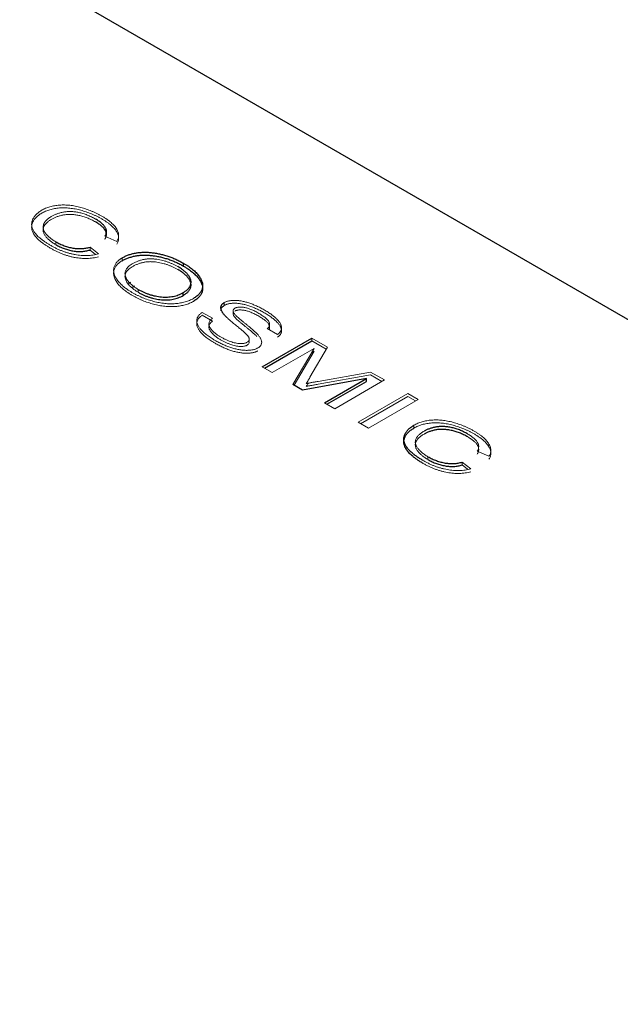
# Model space of a CAD drawing. Header units: millimetres. Extents: x -232 to 226, y 12 to 400.
# Tile 6 of 7: x 170 to 187, y 164 to 192. Entities that reach past the tile are written whole.
import ezdxf

# ---------------------------------------------------------------- set-up
doc = ezdxf.new("R2010")
doc.units = ezdxf.units.MM

msp = doc.modelspace()

# ---------------------------------------------------------------- linework, layer by layer
at = {"color": 7, "linetype": 'Continuous', "lineweight": 25}
for p, q in [((220.731, 163.699), (143.657, 208.193)), ((174.368, 184.688), (174.368, 184.77)), ((172.856, 184.229), (172.8, 184.197)), ((174.357, 183.856), (174.357, 183.938)), ((176.599, 181.829), (178.013, 182.645)), ((176.669, 181.788), (178.013, 182.563)), ((179.572, 181.494), (177.752, 181.163)), ((178.376, 180.803), (179.572, 181.494)), ((179.572, 181.412), (179.572, 181.494)), ((177.752, 181.163), (177.477, 181.322)), ((178.446, 180.762), (179.572, 181.412))]:
    msp.add_line(p, q, dxfattribs=at)
at = {"color": 144, "linetype": 'Continuous', "lineweight": 18}
for p, q in [((170.731, 185.302), (170.731, 185.384)), ((172.464, 185.395), (172.131, 185.538)), ((171.706, 185.23), (171.949, 185.035)), ((171.706, 185.148), (171.706, 185.23)), ((171.706, 185.148), (171.859, 185.025)), ((172.617, 184.841), (172.617, 184.922)), ((173.078, 183.947), (173.078, 184.028)), ((175.526, 183.573), (175.526, 183.654)), ((174.898, 183.376), (175.188, 183.208)), ((174.898, 183.294), (175.188, 183.126)), ((177.038, 182.748), (176.747, 182.915)), ((178.013, 182.645), (178.46, 182.387)), ((178.013, 182.563), (178.013, 182.645)), ((178.013, 182.563), (178.424, 182.326)), ((178.085, 182.352), (176.889, 181.661)), ((177.477, 181.322), (178.085, 182.352)), ((178.46, 182.387), (177.963, 181.528)), ((177.513, 181.301), (178.085, 182.27)), ((178.085, 182.27), (178.012, 182.228)), ((176.889, 181.661), (176.599, 181.829)), ((178.195, 181.414), (179.688, 181.678)), ((178.195, 181.332), (179.688, 181.597)), ((180.08, 181.452), (178.666, 180.635)), ((179.688, 181.678), (180.08, 181.452)), ((179.688, 181.597), (180.009, 181.411)), ((179.333, 180.25), (180.747, 181.067)), ((179.404, 180.209), (180.747, 180.985)), ((181.037, 180.899), (179.623, 180.083)), ((180.747, 181.067), (181.037, 180.899)), ((180.747, 180.985), (180.966, 180.858)), ((178.666, 180.635), (178.376, 180.803)), ((179.623, 180.083), (179.333, 180.25)), ((180.917, 180.082), (180.917, 180.164)), ((181.319, 179.189), (181.319, 179.271)), ((183.052, 179.282), (182.719, 179.425)), ((182.294, 179.117), (182.538, 178.923)), ((182.294, 179.035), (182.294, 179.117)), ((182.294, 179.035), (182.448, 178.913))]:
    msp.add_line(p, q, dxfattribs=at)
at = {"color": 8, "linetype": 'Continuous', "lineweight": 25}
for p, q in [((172.743, 184.333), (172.723, 184.321)), ((172.915, 184.094), (172.97, 184.126)), ((183.063, 179.604), (183.02, 179.579)), ((182.749, 179.417), (182.745, 179.414))]:
    msp.add_line(p, q, dxfattribs=at)
at = {"color": 144, "linetype": 'Continuous', "lineweight": 18}
for points, knots in [([(170.596, 185.273), (170.568, 185.29), (170.513, 185.322), (170.437, 185.37), (170.369, 185.419), (170.306, 185.466), (170.251, 185.513), (170.202, 185.559), (170.161, 185.605), (170.126, 185.649), (170.098, 185.694), (170.076, 185.738), (170.06, 185.782), (170.049, 185.825), (170.044, 185.868), (170.045, 185.911), (170.052, 185.953), (170.065, 185.995), (170.082, 186.035), (170.105, 186.074), (170.131, 186.112), (170.162, 186.148), (170.197, 186.183), (170.236, 186.216), (170.28, 186.247), (170.312, 186.267), (170.329, 186.277)], [0, 0, 0, 0, 0.060086, 0.117615, 0.172081, 0.224147, 0.273578, 0.320873, 0.365655, 0.408556, 0.449824, 0.489926, 0.528977, 0.567127, 0.604672, 0.641721, 0.678783, 0.715821, 0.752559, 0.788655, 0.824088, 0.859334, 0.894217, 0.929172, 0.964378, 1, 1, 1, 1]), ([(170.596, 185.192), (170.568, 185.208), (170.513, 185.24), (170.437, 185.289), (170.369, 185.337), (170.306, 185.384), (170.251, 185.431), (170.202, 185.477), (170.161, 185.523), (170.126, 185.568), (170.098, 185.612), (170.076, 185.656), (170.06, 185.7), (170.049, 185.744), (170.044, 185.786), (170.045, 185.829), (170.052, 185.871), (170.065, 185.913), (170.082, 185.954), (170.105, 185.993), (170.131, 186.031), (170.162, 186.067), (170.197, 186.101), (170.236, 186.134), (170.28, 186.166), (170.312, 186.185), (170.329, 186.195)], [0, 0, 0, 0, 0.060086, 0.117615, 0.172081, 0.224147, 0.273578, 0.320873, 0.365655, 0.408556, 0.449824, 0.489926, 0.528977, 0.567127, 0.604672, 0.641721, 0.678783, 0.715821, 0.752559, 0.788655, 0.824088, 0.859334, 0.894217, 0.929172, 0.964378, 1, 1, 1, 1]), ([(170.329, 186.277), (170.347, 186.287), (170.383, 186.307), (170.442, 186.334), (170.502, 186.357), (170.565, 186.378), (170.63, 186.394), (170.697, 186.408), (170.766, 186.418), (170.837, 186.425), (170.91, 186.429), (170.984, 186.429), (171.058, 186.426), (171.134, 186.42), (171.211, 186.41), (171.288, 186.397), (171.366, 186.38), (171.445, 186.361), (171.523, 186.338), (171.601, 186.313), (171.677, 186.286), (171.752, 186.256), (171.826, 186.224), (171.899, 186.19), (171.971, 186.153), (172.017, 186.127), (172.04, 186.114)], [0, 0, 0, 0, 0.039213, 0.077613, 0.115027, 0.151657, 0.188276, 0.224809, 0.261523, 0.298661, 0.336133, 0.374051, 0.412506, 0.451692, 0.492028, 0.533376, 0.576, 0.62035, 0.665613, 0.711308, 0.757483, 0.804284, 0.852002, 0.90029, 0.949666, 1, 1, 1, 1]), ([(170.329, 186.195), (170.347, 186.205), (170.383, 186.225), (170.442, 186.252), (170.502, 186.275), (170.565, 186.296), (170.63, 186.313), (170.697, 186.327), (170.766, 186.336), (170.837, 186.344), (170.91, 186.347), (170.984, 186.348), (171.058, 186.344), (171.134, 186.338), (171.211, 186.328), (171.288, 186.315), (171.366, 186.299), (171.445, 186.279), (171.523, 186.256), (171.601, 186.232), (171.677, 186.204), (171.752, 186.175), (171.826, 186.143), (171.899, 186.108), (171.971, 186.071), (172.017, 186.045), (172.04, 186.032)], [0, 0, 0, 0, 0.039213, 0.077613, 0.115027, 0.151657, 0.188276, 0.224809, 0.261523, 0.298661, 0.336133, 0.374051, 0.412506, 0.451692, 0.492028, 0.533376, 0.576, 0.62035, 0.665613, 0.711308, 0.757483, 0.804284, 0.852002, 0.90029, 0.949666, 1, 1, 1, 1]), ([(171.864, 186.027), (171.844, 186.038), (171.805, 186.06), (171.745, 186.091), (171.686, 186.119), (171.625, 186.143), (171.566, 186.165), (171.506, 186.185), (171.447, 186.201), (171.387, 186.215), (171.328, 186.226), (171.27, 186.234), (171.214, 186.239), (171.159, 186.242), (171.105, 186.243), (171.053, 186.24), (171.002, 186.235), (170.936, 186.224), (170.859, 186.206), (170.771, 186.18), (170.69, 186.148), (170.643, 186.122), (170.62, 186.11)], [0, 0, 0, 0, 0.0588053, 0.1151756, 0.1692091, 0.2210695, 0.2711364, 0.3192826, 0.3657722, 0.4110914, 0.454708, 0.4966893, 0.5368437, 0.5755689, 0.6133457, 0.6502614, 0.686803, 0.7228802, 0.7941444, 0.8633484, 0.9317628, 1, 1, 1, 1]), ([(170.62, 186.11), (170.605, 186.101), (170.577, 186.084), (170.538, 186.058), (170.504, 186.031), (170.473, 186.003), (170.446, 185.974), (170.423, 185.945), (170.403, 185.915), (170.388, 185.885), (170.377, 185.855), (170.371, 185.823), (170.369, 185.792), (170.372, 185.76), (170.382, 185.728), (170.394, 185.695), (170.413, 185.662), (170.436, 185.629), (170.462, 185.596), (170.492, 185.564), (170.524, 185.532), (170.56, 185.501), (170.598, 185.47), (170.639, 185.44), (170.684, 185.412), (170.715, 185.393), (170.731, 185.384)], [0, 0, 0, 0, 0.043077, 0.084899, 0.125633, 0.165729, 0.204753, 0.243241, 0.281657, 0.319573, 0.357343, 0.395162, 0.433336, 0.471768, 0.511199, 0.55154, 0.593437, 0.636653, 0.680706, 0.725195, 0.769686, 0.81449, 0.860093, 0.905949, 0.95273, 1, 1, 1, 1]), ([(170.62, 186.028), (170.605, 186.02), (170.577, 186.003), (170.538, 185.976), (170.504, 185.949), (170.473, 185.921), (170.446, 185.893), (170.423, 185.864), (170.403, 185.834), (170.388, 185.804), (170.377, 185.773), (170.371, 185.742), (170.369, 185.71), (170.372, 185.678), (170.382, 185.646), (170.394, 185.613), (170.413, 185.58), (170.436, 185.547), (170.462, 185.514), (170.492, 185.482), (170.524, 185.45), (170.56, 185.419), (170.598, 185.388), (170.639, 185.359), (170.684, 185.33), (170.715, 185.311), (170.731, 185.302)], [0, 0, 0, 0, 0.043077, 0.084899, 0.125633, 0.165729, 0.204753, 0.243241, 0.281657, 0.319573, 0.357343, 0.395162, 0.433336, 0.471768, 0.511199, 0.55154, 0.593437, 0.636653, 0.680706, 0.725195, 0.769686, 0.81449, 0.860093, 0.905949, 0.95273, 1, 1, 1, 1]), ([(171.864, 185.945), (171.844, 185.957), (171.805, 185.979), (171.745, 186.009), (171.686, 186.037), (171.625, 186.062), (171.566, 186.084), (171.506, 186.103), (171.447, 186.12), (171.387, 186.133), (171.328, 186.144), (171.27, 186.152), (171.214, 186.158), (171.159, 186.161), (171.105, 186.161), (171.053, 186.158), (171.002, 186.153), (170.936, 186.142), (170.859, 186.125), (170.771, 186.098), (170.69, 186.066), (170.643, 186.041), (170.62, 186.028)], [0, 0, 0, 0, 0.0588053, 0.1151756, 0.1692091, 0.2210695, 0.2711364, 0.3192826, 0.3657722, 0.4110914, 0.454708, 0.4966893, 0.5368437, 0.5755689, 0.6133457, 0.6502614, 0.686803, 0.7228802, 0.7941444, 0.8633484, 0.9317628, 1, 1, 1, 1]), ([(172.04, 186.114), (172.066, 186.099), (172.116, 186.069), (172.185, 186.023), (172.249, 185.977), (172.305, 185.931), (172.356, 185.884), (172.399, 185.838), (172.436, 185.791), (172.467, 185.744), (172.49, 185.698), (172.507, 185.652), (172.517, 185.608), (172.521, 185.563), (172.517, 185.52), (172.506, 185.477), (172.489, 185.435), (172.472, 185.408), (172.464, 185.395)], [0, 0, 0, 0, 0.078803, 0.154602, 0.227539, 0.297879, 0.365746, 0.431238, 0.495012, 0.556907, 0.617122, 0.675102, 0.731062, 0.7858, 0.839744, 0.892938, 0.946247, 1, 1, 1, 1]), ([(172.04, 186.032), (172.066, 186.017), (172.116, 185.987), (172.185, 185.941), (172.249, 185.895), (172.305, 185.849), (172.356, 185.803), (172.399, 185.756), (172.436, 185.71), (172.467, 185.663), (172.49, 185.616), (172.507, 185.571), (172.517, 185.526), (172.521, 185.482), (172.517, 185.438), (172.506, 185.396), (172.489, 185.354), (172.472, 185.327), (172.464, 185.313)], [0, 0, 0, 0, 0.078803, 0.154602, 0.227539, 0.297879, 0.365746, 0.431238, 0.495012, 0.556907, 0.617122, 0.675102, 0.731062, 0.7858, 0.839744, 0.892938, 0.946247, 1, 1, 1, 1]), ([(171.949, 185.035), (171.923, 185.029), (171.87, 185.016), (171.789, 185.003), (171.706, 184.994), (171.623, 184.989), (171.538, 184.989), (171.453, 184.994), (171.366, 185.003), (171.279, 185.017), (171.191, 185.035), (171.104, 185.057), (171.017, 185.083), (170.932, 185.113), (170.846, 185.147), (170.762, 185.185), (170.677, 185.227), (170.623, 185.258), (170.596, 185.273)], [0, 0, 0, 0, 0.057083, 0.112952, 0.168414, 0.223872, 0.279642, 0.336221, 0.394418, 0.454367, 0.515895, 0.578871, 0.643286, 0.710013, 0.778563, 0.849744, 0.923496, 1, 1, 1, 1]), ([(171.949, 184.954), (171.923, 184.947), (171.87, 184.935), (171.789, 184.921), (171.706, 184.912), (171.623, 184.907), (171.538, 184.908), (171.453, 184.912), (171.366, 184.921), (171.279, 184.935), (171.191, 184.953), (171.104, 184.975), (171.017, 185.001), (170.932, 185.031), (170.846, 185.065), (170.762, 185.104), (170.677, 185.146), (170.623, 185.176), (170.596, 185.192)], [0, 0, 0, 0, 0.057083, 0.112952, 0.168414, 0.223872, 0.279642, 0.336221, 0.394418, 0.454367, 0.515895, 0.578871, 0.643286, 0.710013, 0.778563, 0.849744, 0.923496, 1, 1, 1, 1]), ([(172.916, 183.933), (172.892, 183.948), (172.844, 183.976), (172.778, 184.02), (172.716, 184.064), (172.658, 184.109), (172.607, 184.155), (172.559, 184.201), (172.518, 184.248), (172.48, 184.295), (172.449, 184.342), (172.423, 184.388), (172.402, 184.434), (172.388, 184.479), (172.379, 184.523), (172.375, 184.566), (172.378, 184.609), (172.386, 184.65), (172.4, 184.691), (172.418, 184.729), (172.439, 184.766), (172.466, 184.801), (172.497, 184.834), (172.533, 184.865), (172.572, 184.895), (172.602, 184.913), (172.617, 184.922)], [0, 0, 0, 0, 0.053751, 0.106145, 0.157083, 0.207029, 0.255984, 0.303996, 0.351243, 0.397799, 0.443137, 0.486938, 0.529072, 0.570108, 0.609838, 0.648459, 0.686635, 0.72429, 0.76118, 0.796877, 0.831769, 0.866063, 0.899611, 0.933103, 0.966354, 1, 1, 1, 1]), ([(172.916, 183.852), (172.892, 183.866), (172.844, 183.894), (172.778, 183.938), (172.716, 183.983), (172.658, 184.027), (172.607, 184.073), (172.559, 184.119), (172.518, 184.166), (172.48, 184.213), (172.449, 184.26), (172.423, 184.306), (172.402, 184.352), (172.388, 184.397), (172.379, 184.441), (172.375, 184.484), (172.378, 184.527), (172.386, 184.569), (172.4, 184.609), (172.418, 184.648), (172.439, 184.685), (172.466, 184.719), (172.497, 184.753), (172.533, 184.784), (172.572, 184.813), (172.602, 184.831), (172.617, 184.841)], [0, 0, 0, 0, 0.053751, 0.106145, 0.157083, 0.207029, 0.255984, 0.303996, 0.351243, 0.397799, 0.443137, 0.486938, 0.529072, 0.570108, 0.609838, 0.648459, 0.686635, 0.72429, 0.76118, 0.796877, 0.831769, 0.866063, 0.899611, 0.933103, 0.966354, 1, 1, 1, 1]), ([(174.206, 184.675), (174.182, 184.689), (174.134, 184.716), (174.057, 184.752), (173.98, 184.785), (173.9, 184.814), (173.819, 184.839), (173.736, 184.86), (173.652, 184.877), (173.58, 184.888), (173.523, 184.895), (173.48, 184.898), (173.437, 184.899), (173.394, 184.898), (173.352, 184.896), (173.31, 184.892), (173.268, 184.886), (173.227, 184.879), (173.185, 184.869), (173.144, 184.858), (173.103, 184.845), (173.063, 184.83), (173.023, 184.814), (172.983, 184.795), (172.943, 184.775), (172.917, 184.761), (172.904, 184.753)], [0, 0, 0, 0, 0.068754, 0.135345, 0.199996, 0.263287, 0.324677, 0.385438, 0.445474, 0.505248, 0.534926, 0.56393, 0.592739, 0.621336, 0.64984, 0.678478, 0.707277, 0.736689, 0.766275, 0.79697, 0.828105, 0.860408, 0.893508, 0.927677, 0.963336, 1, 1, 1, 1]), ([(174.206, 184.593), (174.182, 184.607), (174.134, 184.634), (174.057, 184.67), (173.98, 184.703), (173.9, 184.732), (173.819, 184.757), (173.736, 184.778), (173.652, 184.795), (173.58, 184.807), (173.523, 184.813), (173.48, 184.816), (173.437, 184.817), (173.394, 184.817), (173.352, 184.815), (173.31, 184.81), (173.268, 184.805), (173.227, 184.797), (173.185, 184.787), (173.144, 184.776), (173.103, 184.763), (173.063, 184.748), (173.023, 184.732), (172.983, 184.713), (172.943, 184.694), (172.917, 184.679), (172.904, 184.672)], [0, 0, 0, 0, 0.068754, 0.135345, 0.199996, 0.263287, 0.324677, 0.385438, 0.445474, 0.505248, 0.534926, 0.56393, 0.592739, 0.621336, 0.64984, 0.678478, 0.707277, 0.736689, 0.766275, 0.79697, 0.828105, 0.860408, 0.893508, 0.927677, 0.963336, 1, 1, 1, 1]), ([(172.904, 184.753), (172.885, 184.741), (172.846, 184.718), (172.797, 184.678), (172.758, 184.637), (172.729, 184.594), (172.71, 184.55), (172.7, 184.504), (172.7, 184.456), (172.711, 184.407), (172.729, 184.357), (172.755, 184.307), (172.79, 184.259), (172.832, 184.211), (172.882, 184.164), (172.94, 184.118), (173.005, 184.072), (173.053, 184.043), (173.078, 184.028)], [0, 0, 0, 0, 0.0610149, 0.1193593, 0.1760523, 0.2317662, 0.2873083, 0.3435737, 0.4016234, 0.4624685, 0.5246769, 0.5875218, 0.6513873, 0.7164229, 0.7837522, 0.8529493, 0.9249246, 1, 1, 1, 1]), ([(172.904, 184.672), (172.885, 184.66), (172.846, 184.636), (172.797, 184.597), (172.758, 184.556), (172.729, 184.513), (172.71, 184.468), (172.7, 184.422), (172.7, 184.374), (172.711, 184.325), (172.729, 184.275), (172.755, 184.226), (172.79, 184.177), (172.832, 184.129), (172.882, 184.082), (172.94, 184.036), (173.005, 183.99), (173.053, 183.962), (173.078, 183.947)], [0, 0, 0, 0, 0.0610149, 0.1193593, 0.1760523, 0.2317662, 0.2873083, 0.3435737, 0.4016234, 0.4624685, 0.5246769, 0.5875218, 0.6513873, 0.7164229, 0.7837522, 0.8529493, 0.9249246, 1, 1, 1, 1]), ([(174.646, 183.77), (174.628, 183.76), (174.592, 183.74), (174.534, 183.714), (174.475, 183.691), (174.412, 183.671), (174.346, 183.655), (174.278, 183.641), (174.208, 183.631), (174.135, 183.624), (174.06, 183.62), (173.984, 183.619), (173.907, 183.622), (173.83, 183.628), (173.752, 183.638), (173.673, 183.652), (173.593, 183.668), (173.513, 183.688), (173.434, 183.711), (173.355, 183.736), (173.278, 183.763), (173.202, 183.793), (173.128, 183.825), (173.056, 183.859), (172.985, 183.895), (172.939, 183.92), (172.916, 183.933)], [0, 0, 0, 0, 0.038118, 0.075458, 0.112006, 0.148491, 0.184925, 0.221652, 0.258741, 0.296641, 0.335028, 0.373694, 0.412726, 0.45266, 0.493388, 0.53536, 0.5786, 0.623359, 0.669016, 0.71484, 0.761136, 0.807684, 0.854863, 0.902424, 0.95084, 1, 1, 1, 1]), ([(174.646, 183.688), (174.628, 183.678), (174.592, 183.659), (174.534, 183.633), (174.475, 183.609), (174.412, 183.59), (174.346, 183.573), (174.278, 183.56), (174.208, 183.549), (174.135, 183.542), (174.06, 183.538), (173.984, 183.538), (173.907, 183.54), (173.83, 183.547), (173.752, 183.556), (173.673, 183.57), (173.593, 183.586), (173.513, 183.607), (173.434, 183.629), (173.355, 183.654), (173.278, 183.682), (173.202, 183.711), (173.128, 183.743), (173.056, 183.777), (172.985, 183.813), (172.939, 183.839), (172.916, 183.852)], [0, 0, 0, 0, 0.038118, 0.075458, 0.112006, 0.148491, 0.184925, 0.221652, 0.258741, 0.296641, 0.335028, 0.373694, 0.412726, 0.45266, 0.493388, 0.53536, 0.5786, 0.623359, 0.669016, 0.71484, 0.761136, 0.807684, 0.854863, 0.902424, 0.95084, 1, 1, 1, 1]), ([(175.526, 183.654), (175.535, 183.659), (175.553, 183.669), (175.584, 183.682), (175.617, 183.692), (175.652, 183.701), (175.69, 183.708), (175.73, 183.713), (175.772, 183.716), (175.817, 183.717), (175.863, 183.716), (175.911, 183.713), (175.96, 183.707), (176.01, 183.699), (176.062, 183.689), (176.114, 183.677), (176.168, 183.661), (176.242, 183.638), (176.335, 183.605), (176.445, 183.559), (176.554, 183.506), (176.623, 183.467), (176.659, 183.448)], [0, 0, 0, 0, 0.028639, 0.057303, 0.086027, 0.115435, 0.145555, 0.176855, 0.209516, 0.243916, 0.2796, 0.316387, 0.35451, 0.394597, 0.43627, 0.479959, 0.525571, 0.573727, 0.673827, 0.777819, 0.88648, 1, 1, 1, 1]), ([(175.526, 183.573), (175.535, 183.578), (175.553, 183.587), (175.584, 183.6), (175.617, 183.611), (175.652, 183.62), (175.69, 183.627), (175.73, 183.631), (175.772, 183.634), (175.817, 183.636), (175.863, 183.635), (175.911, 183.631), (175.96, 183.626), (176.01, 183.618), (176.062, 183.607), (176.114, 183.595), (176.168, 183.58), (176.242, 183.557), (176.335, 183.523), (176.445, 183.477), (176.554, 183.424), (176.623, 183.386), (176.659, 183.366)], [0, 0, 0, 0, 0.028639, 0.057303, 0.086027, 0.115435, 0.145555, 0.176855, 0.209516, 0.243916, 0.2796, 0.316387, 0.35451, 0.394597, 0.43627, 0.479959, 0.525571, 0.573727, 0.673827, 0.777819, 0.88648, 1, 1, 1, 1]), ([(175.829, 183.494), (175.823, 183.491), (175.811, 183.483), (175.797, 183.471), (175.787, 183.457), (175.779, 183.443), (175.775, 183.428), (175.774, 183.411), (175.777, 183.394), (175.781, 183.383), (175.783, 183.377)], [0, 0, 0, 0, 0.121013, 0.236952, 0.353911, 0.470181, 0.593171, 0.720102, 0.855312, 1, 1, 1, 1]), ([(176.507, 183.347), (176.487, 183.358), (176.449, 183.38), (176.391, 183.41), (176.336, 183.436), (176.282, 183.459), (176.232, 183.479), (176.183, 183.495), (176.136, 183.507), (176.092, 183.516), (176.049, 183.522), (176.01, 183.526), (175.973, 183.527), (175.939, 183.526), (175.907, 183.522), (175.878, 183.515), (175.852, 183.506), (175.837, 183.498), (175.829, 183.494)], [0, 0, 0, 0, 0.105324, 0.2032, 0.293733, 0.377653, 0.455103, 0.525624, 0.590337, 0.649895, 0.704426, 0.754755, 0.801346, 0.844404, 0.885139, 0.923698, 0.961401, 1, 1, 1, 1]), ([(176.507, 183.265), (176.487, 183.277), (176.449, 183.298), (176.391, 183.328), (176.336, 183.355), (176.282, 183.377), (176.232, 183.397), (176.183, 183.413), (176.136, 183.426), (176.092, 183.435), (176.049, 183.441), (176.01, 183.444), (175.973, 183.445), (175.939, 183.444), (175.907, 183.44), (175.878, 183.433), (175.852, 183.425), (175.837, 183.417), (175.829, 183.413)], [0, 0, 0, 0, 0.105324, 0.2032, 0.293733, 0.377653, 0.455103, 0.525624, 0.590337, 0.649895, 0.704426, 0.754755, 0.801346, 0.844404, 0.885139, 0.923698, 0.961401, 1, 1, 1, 1]), ([(176.659, 183.448), (176.678, 183.436), (176.716, 183.414), (176.77, 183.38), (176.82, 183.347), (176.868, 183.313), (176.912, 183.279), (176.953, 183.246), (176.99, 183.213), (177.024, 183.18), (177.055, 183.147), (177.081, 183.115), (177.103, 183.083), (177.122, 183.052), (177.135, 183.022), (177.146, 182.992), (177.152, 182.963), (177.154, 182.935), (177.153, 182.907), (177.147, 182.881), (177.138, 182.856), (177.125, 182.832), (177.109, 182.809), (177.089, 182.787), (177.065, 182.766), (177.047, 182.754), (177.038, 182.748)], [0, 0, 0, 0, 0.058956, 0.115939, 0.171584, 0.225349, 0.277607, 0.32838, 0.377787, 0.425841, 0.472141, 0.516438, 0.558577, 0.599217, 0.638131, 0.675696, 0.711938, 0.747144, 0.781326, 0.814113, 0.846096, 0.877355, 0.907903, 0.938559, 0.969069, 1, 1, 1, 1]), ([(175.284, 182.567), (175.261, 182.58), (175.215, 182.607), (175.151, 182.647), (175.092, 182.687), (175.037, 182.725), (174.988, 182.764), (174.942, 182.802), (174.902, 182.839), (174.866, 182.876), (174.836, 182.912), (174.809, 182.947), (174.787, 182.983), (174.769, 183.018), (174.756, 183.052), (174.747, 183.086), (174.742, 183.12), (174.743, 183.153), (174.747, 183.185), (174.756, 183.217), (174.769, 183.246), (174.786, 183.275), (174.807, 183.302), (174.834, 183.328), (174.863, 183.353), (174.886, 183.368), (174.898, 183.376)], [0, 0, 0, 0, 0.061343, 0.12024, 0.176502, 0.230639, 0.282298, 0.331742, 0.378857, 0.42417, 0.467616, 0.509473, 0.549963, 0.589126, 0.627029, 0.664281, 0.700522, 0.736313, 0.771337, 0.805105, 0.838203, 0.870654, 0.902843, 0.934837, 0.967221, 1, 1, 1, 1]), ([(175.284, 182.485), (175.261, 182.499), (175.215, 182.525), (175.151, 182.565), (175.092, 182.605), (175.037, 182.644), (174.988, 182.682), (174.942, 182.72), (174.902, 182.757), (174.866, 182.794), (174.836, 182.83), (174.809, 182.866), (174.787, 182.901), (174.769, 182.936), (174.756, 182.971), (174.747, 183.005), (174.742, 183.038), (174.743, 183.072), (174.747, 183.104), (174.756, 183.135), (174.769, 183.165), (174.786, 183.193), (174.807, 183.221), (174.834, 183.246), (174.863, 183.271), (174.886, 183.286), (174.898, 183.294)], [0, 0, 0, 0, 0.061343, 0.12024, 0.176502, 0.230639, 0.282298, 0.331742, 0.378857, 0.42417, 0.467616, 0.509473, 0.549963, 0.589126, 0.627029, 0.664281, 0.700522, 0.736313, 0.771337, 0.805105, 0.838203, 0.870654, 0.902843, 0.934837, 0.967221, 1, 1, 1, 1]), ([(175.188, 183.208), (175.174, 183.196), (175.146, 183.172), (175.114, 183.133), (175.094, 183.094), (175.087, 183.061), (175.086, 183.034), (175.089, 183.013), (175.095, 182.991), (175.104, 182.968), (175.117, 182.945), (175.132, 182.921), (175.151, 182.896), (175.179, 182.862), (175.222, 182.818), (175.283, 182.767), (175.354, 182.716), (175.407, 182.684), (175.435, 182.668)], [0, 0, 0, 0, 0.073061, 0.1417, 0.207897, 0.272205, 0.305026, 0.339285, 0.375214, 0.412695, 0.452362, 0.494401, 0.538267, 0.585051, 0.682191, 0.783516, 0.888992, 1, 1, 1, 1]), ([(175.188, 183.126), (175.174, 183.114), (175.146, 183.09), (175.114, 183.051), (175.094, 183.012), (175.087, 182.979), (175.086, 182.952), (175.089, 182.931), (175.095, 182.909), (175.104, 182.887), (175.117, 182.864), (175.132, 182.839), (175.151, 182.815), (175.179, 182.78), (175.222, 182.736), (175.283, 182.685), (175.354, 182.635), (175.407, 182.603), (175.435, 182.586)], [0, 0, 0, 0, 0.073061, 0.1417, 0.207897, 0.272205, 0.305026, 0.339285, 0.375214, 0.412695, 0.452362, 0.494401, 0.538267, 0.585051, 0.682191, 0.783516, 0.888992, 1, 1, 1, 1]), ([(176.136, 182.768), (176.13, 182.774), (176.117, 182.787), (176.094, 182.808), (176.066, 182.833), (176.032, 182.862), (175.992, 182.895), (175.948, 182.932), (175.898, 182.973), (175.844, 183.017), (175.789, 183.061), (175.738, 183.104), (175.691, 183.143), (175.65, 183.18), (175.613, 183.214), (175.581, 183.245), (175.554, 183.272), (175.538, 183.29), (175.531, 183.299)], [0, 0, 0, 0, 0.031165, 0.070292, 0.117199, 0.172454, 0.235356, 0.306398, 0.385452, 0.472583, 0.560494, 0.642247, 0.717492, 0.786314, 0.849094, 0.905774, 0.956026, 1, 1, 1, 1]), ([(175.789, 183.375), (175.784, 183.367), (175.768, 183.341), (175.777, 183.314), (175.783, 183.295)], [0, 0, 0, 0, 0.314715, 1, 1, 1, 1]), ([(175.783, 183.377), (175.787, 183.37), (175.794, 183.354), (175.814, 183.329), (175.841, 183.3), (175.875, 183.265), (175.917, 183.227), (175.967, 183.183), (176.025, 183.136), (176.088, 183.085), (176.152, 183.034), (176.213, 182.985), (176.268, 182.94), (176.316, 182.898), (176.359, 182.861), (176.396, 182.827), (176.428, 182.798), (176.446, 182.779), (176.454, 182.77)], [0, 0, 0, 0, 0.029671, 0.067637, 0.114054, 0.168468, 0.231903, 0.303864, 0.384635, 0.473933, 0.56418, 0.647367, 0.723497, 0.792693, 0.8551, 0.910297, 0.958796, 1, 1, 1, 1]), ([(175.783, 183.295), (175.787, 183.288), (175.794, 183.273), (175.814, 183.248), (175.841, 183.218), (175.875, 183.184), (175.917, 183.145), (175.967, 183.102), (176.025, 183.054), (176.088, 183.003), (176.152, 182.952), (176.213, 182.903), (176.268, 182.858), (176.316, 182.817), (176.359, 182.779), (176.396, 182.746), (176.428, 182.716), (176.446, 182.697), (176.454, 182.688)], [0, 0, 0, 0, 0.029671, 0.067637, 0.114054, 0.168468, 0.231903, 0.303864, 0.384635, 0.473933, 0.56418, 0.647367, 0.723497, 0.792693, 0.8551, 0.910297, 0.958796, 1, 1, 1, 1]), ([(176.747, 182.915), (176.756, 182.922), (176.771, 182.936), (176.791, 182.958), (176.804, 182.981), (176.813, 183.005), (176.816, 183.029), (176.815, 183.054), (176.809, 183.08), (176.797, 183.106), (176.78, 183.133), (176.758, 183.161), (176.73, 183.19), (176.696, 183.22), (176.657, 183.251), (176.612, 183.282), (176.562, 183.314), (176.526, 183.336), (176.507, 183.347)], [0, 0, 0, 0, 0.0510886, 0.1007379, 0.1494939, 0.1979508, 0.2465663, 0.2966574, 0.3489304, 0.4032618, 0.4609887, 0.5230428, 0.5894052, 0.6607652, 0.7371325, 0.819093, 0.9068038, 1, 1, 1, 1]), ([(176.797, 182.888), (176.8, 182.892), (176.806, 182.903), (176.813, 182.923), (176.816, 182.948), (176.815, 182.973), (176.809, 182.998), (176.797, 183.025), (176.78, 183.052), (176.758, 183.08), (176.73, 183.109), (176.696, 183.138), (176.657, 183.169), (176.612, 183.2), (176.562, 183.233), (176.526, 183.254), (176.507, 183.265)], [0.125, 0.125, 0.125, 0.125, 0.1494939, 0.1979508, 0.2465663, 0.2966574, 0.3489304, 0.4032618, 0.4609887, 0.5230428, 0.5894052, 0.6607652, 0.7371325, 0.819093, 0.9068038, 1, 1, 1, 1]), ([(176.659, 183.366), (176.678, 183.355), (176.716, 183.333), (176.77, 183.299), (176.82, 183.265), (176.868, 183.231), (176.912, 183.198), (176.953, 183.164), (176.99, 183.131), (177.024, 183.098), (177.055, 183.065), (177.081, 183.033), (177.103, 183.001), (177.122, 182.971), (177.135, 182.94), (177.146, 182.911), (177.152, 182.882), (177.154, 182.853), (177.153, 182.826), (177.147, 182.799), (177.138, 182.774), (177.125, 182.75), (177.109, 182.727), (177.089, 182.705), (177.065, 182.685), (177.047, 182.672), (177.038, 182.666)], [0, 0, 0, 0, 0.058956, 0.115939, 0.171584, 0.225349, 0.277607, 0.32838, 0.377787, 0.425841, 0.472141, 0.516438, 0.558577, 0.599217, 0.638131, 0.675696, 0.711938, 0.747144, 0.781326, 0.814113, 0.846096, 0.877355, 0.907903, 0.938559, 0.969069, 1, 1, 1, 1]), ([(176.478, 182.362), (176.468, 182.357), (176.449, 182.346), (176.417, 182.333), (176.382, 182.322), (176.345, 182.312), (176.305, 182.305), (176.263, 182.3), (176.218, 182.296), (176.171, 182.295), (176.122, 182.296), (176.071, 182.299), (176.019, 182.304), (175.966, 182.312), (175.912, 182.322), (175.856, 182.334), (175.799, 182.348), (175.742, 182.365), (175.684, 182.384), (175.625, 182.405), (175.568, 182.427), (175.51, 182.451), (175.453, 182.478), (175.396, 182.506), (175.339, 182.535), (175.302, 182.556), (175.284, 182.567)], [0, 0, 0, 0, 0.0288035, 0.0576609, 0.0866508, 0.1163033, 0.1466281, 0.1783037, 0.2113596, 0.2460722, 0.2821969, 0.3193307, 0.3579265, 0.397947, 0.4396988, 0.4830631, 0.5284154, 0.5760336, 0.6251035, 0.6752245, 0.7260563, 0.7783676, 0.8318533, 0.8866274, 0.942461, 1, 1, 1, 1]), ([(175.435, 182.668), (175.459, 182.654), (175.508, 182.627), (175.584, 182.591), (175.659, 182.559), (175.733, 182.533), (175.806, 182.512), (175.874, 182.497), (175.939, 182.488), (175.999, 182.486), (176.053, 182.488), (176.102, 182.495), (176.144, 182.507), (176.167, 182.518), (176.178, 182.524)], [0, 0, 0, 0, 0.121783, 0.236537, 0.344689, 0.44735, 0.541818, 0.627108, 0.703889, 0.773924, 0.837412, 0.895148, 0.948602, 1, 1, 1, 1]), ([(175.435, 182.586), (175.459, 182.572), (175.508, 182.545), (175.584, 182.509), (175.659, 182.478), (175.733, 182.451), (175.806, 182.431), (175.874, 182.415), (175.939, 182.407), (175.999, 182.404), (176.053, 182.407), (176.102, 182.414), (176.144, 182.425), (176.167, 182.436), (176.178, 182.442)], [0, 0, 0, 0, 0.121783, 0.236537, 0.344689, 0.44735, 0.541818, 0.627108, 0.703889, 0.773924, 0.837412, 0.895148, 0.948602, 1, 1, 1, 1]), ([(176.178, 182.524), (176.188, 182.53), (176.207, 182.542), (176.226, 182.565), (176.236, 182.591), (176.237, 182.614), (176.234, 182.633), (176.228, 182.649), (176.22, 182.667), (176.208, 182.685), (176.194, 182.704), (176.177, 182.725), (176.158, 182.746), (176.144, 182.761), (176.136, 182.768)], [0, 0, 0, 0, 0.094654, 0.187765, 0.283977, 0.38752, 0.44452, 0.506126, 0.573221, 0.646474, 0.724937, 0.810075, 0.902363, 1, 1, 1, 1]), ([(176.178, 182.442), (176.203, 182.463), (176.25, 182.504), (176.231, 182.552), (176.222, 182.575)], [0, 0, 0, 0, 0.518449, 1, 1, 1, 1]), ([(176.454, 182.77), (176.465, 182.759), (176.485, 182.736), (176.512, 182.703), (176.535, 182.671), (176.553, 182.64), (176.569, 182.61), (176.579, 182.582), (176.586, 182.555), (176.589, 182.528), (176.588, 182.504), (176.583, 182.48), (176.575, 182.457), (176.562, 182.436), (176.547, 182.415), (176.527, 182.396), (176.505, 182.378), (176.487, 182.367), (176.478, 182.362)], [0, 0, 0, 0, 0.088383, 0.171974, 0.250758, 0.325139, 0.395327, 0.461608, 0.524028, 0.583295, 0.639882, 0.693474, 0.746031, 0.796873, 0.847696, 0.897737, 0.948355, 1, 1, 1, 1]), ([(176.478, 182.28), (176.468, 182.275), (176.449, 182.264), (176.417, 182.251), (176.382, 182.24), (176.345, 182.231), (176.305, 182.223), (176.263, 182.218), (176.218, 182.215), (176.171, 182.213), (176.122, 182.214), (176.071, 182.217), (176.019, 182.222), (175.966, 182.23), (175.912, 182.24), (175.856, 182.252), (175.799, 182.267), (175.742, 182.284), (175.684, 182.303), (175.625, 182.323), (175.568, 182.346), (175.51, 182.37), (175.453, 182.396), (175.396, 182.424), (175.339, 182.454), (175.302, 182.475), (175.284, 182.485)], [0, 0, 0, 0, 0.0288035, 0.0576609, 0.0866508, 0.1163033, 0.1466281, 0.1783037, 0.2113596, 0.2460722, 0.2821969, 0.3193307, 0.3579265, 0.397947, 0.4396988, 0.4830631, 0.5284154, 0.5760336, 0.6251035, 0.6752245, 0.7260563, 0.7783676, 0.8318533, 0.8866274, 0.942461, 1, 1, 1, 1]), ([(177.963, 181.528), (177.957, 181.518), (177.946, 181.5), (177.93, 181.472), (177.915, 181.447), (177.901, 181.424), (177.888, 181.403), (177.877, 181.384), (177.866, 181.366), (177.859, 181.355), (177.855, 181.35)], [0, 0, 0, 0, 0.162712, 0.314974, 0.4557, 0.585434, 0.705284, 0.814142, 0.912009, 1, 1, 1, 1]), ([(177.855, 181.35), (177.865, 181.352), (177.887, 181.356), (177.92, 181.363), (177.957, 181.37), (177.998, 181.378), (178.042, 181.386), (178.09, 181.395), (178.141, 181.404), (178.177, 181.41), (178.195, 181.414)], [0, 0, 0, 0, 0.088848, 0.188743, 0.298171, 0.417638, 0.548171, 0.688225, 0.838833, 1, 1, 1, 1]), ([(177.912, 181.361), (177.91, 181.356), (177.891, 181.325), (177.872, 181.295), (177.855, 181.269)], [0, 0, 0, 0, 0.156503, 1, 1, 1, 1]), ([(177.855, 181.269), (177.865, 181.271), (177.887, 181.275), (177.92, 181.282), (177.957, 181.288), (177.998, 181.296), (178.042, 181.304), (178.09, 181.313), (178.141, 181.322), (178.177, 181.329), (178.195, 181.332)], [0, 0, 0, 0, 0.088848, 0.188743, 0.298171, 0.417638, 0.548171, 0.688225, 0.838833, 1, 1, 1, 1]), ([(180.917, 180.164), (180.935, 180.174), (180.972, 180.194), (181.03, 180.221), (181.091, 180.245), (181.153, 180.265), (181.218, 180.282), (181.285, 180.296), (181.355, 180.306), (181.426, 180.313), (181.498, 180.316), (181.572, 180.317), (181.647, 180.313), (181.723, 180.307), (181.799, 180.297), (181.876, 180.284), (181.955, 180.268), (182.033, 180.248), (182.111, 180.225), (182.189, 180.201), (182.265, 180.173), (182.341, 180.144), (182.415, 180.112), (182.488, 180.077), (182.559, 180.04), (182.605, 180.014), (182.629, 180.001)], [0, 0, 0, 0, 0.039213, 0.077613, 0.115027, 0.151657, 0.188276, 0.224809, 0.261523, 0.298661, 0.336133, 0.374051, 0.412506, 0.451692, 0.492028, 0.533376, 0.576, 0.62035, 0.665613, 0.711308, 0.757483, 0.804284, 0.852002, 0.90029, 0.949666, 1, 1, 1, 1]), ([(180.917, 180.082), (180.935, 180.093), (180.972, 180.113), (181.03, 180.139), (181.091, 180.163), (181.153, 180.183), (181.218, 180.2), (181.285, 180.214), (181.355, 180.224), (181.426, 180.231), (181.498, 180.235), (181.572, 180.235), (181.647, 180.232), (181.723, 180.226), (181.799, 180.216), (181.876, 180.202), (181.955, 180.186), (182.033, 180.166), (182.111, 180.144), (182.189, 180.119), (182.265, 180.092), (182.341, 180.062), (182.415, 180.03), (182.488, 179.995), (182.559, 179.959), (182.605, 179.933), (182.629, 179.92)], [0, 0, 0, 0, 0.039213, 0.077613, 0.115027, 0.151657, 0.188276, 0.224809, 0.261523, 0.298661, 0.336133, 0.374051, 0.412506, 0.451692, 0.492028, 0.533376, 0.576, 0.62035, 0.665613, 0.711308, 0.757483, 0.804284, 0.852002, 0.90029, 0.949666, 1, 1, 1, 1]), ([(181.208, 179.997), (181.194, 179.989), (181.165, 179.972), (181.127, 179.945), (181.092, 179.918), (181.061, 179.89), (181.034, 179.862), (181.011, 179.833), (180.992, 179.803), (180.977, 179.773), (180.965, 179.742), (180.959, 179.711), (180.958, 179.679), (180.961, 179.647), (180.97, 179.615), (180.983, 179.582), (181.001, 179.549), (181.024, 179.516), (181.051, 179.483), (181.081, 179.451), (181.113, 179.419), (181.149, 179.388), (181.186, 179.358), (181.228, 179.328), (181.272, 179.299), (181.303, 179.28), (181.319, 179.271)], [0, 0, 0, 0, 0.043077, 0.084899, 0.125633, 0.165729, 0.204753, 0.243241, 0.281657, 0.319573, 0.357343, 0.395162, 0.433336, 0.471768, 0.511199, 0.55154, 0.593437, 0.636653, 0.680706, 0.725195, 0.769686, 0.81449, 0.860093, 0.905949, 0.95273, 1, 1, 1, 1]), ([(181.208, 179.915), (181.194, 179.907), (181.165, 179.89), (181.127, 179.864), (181.092, 179.836), (181.061, 179.808), (181.034, 179.78), (181.011, 179.751), (180.992, 179.721), (180.977, 179.691), (180.965, 179.66), (180.959, 179.629), (180.958, 179.598), (180.961, 179.566), (180.97, 179.533), (180.983, 179.501), (181.001, 179.468), (181.024, 179.435), (181.051, 179.402), (181.081, 179.369), (181.113, 179.337), (181.149, 179.306), (181.186, 179.276), (181.228, 179.246), (181.272, 179.217), (181.303, 179.199), (181.319, 179.189)], [0, 0, 0, 0, 0.043077, 0.084899, 0.125633, 0.165729, 0.204753, 0.243241, 0.281657, 0.319573, 0.357343, 0.395162, 0.433336, 0.471768, 0.511199, 0.55154, 0.593437, 0.636653, 0.680706, 0.725195, 0.769686, 0.81449, 0.860093, 0.905949, 0.95273, 1, 1, 1, 1]), ([(182.719, 179.425), (182.725, 179.436), (182.737, 179.457), (182.751, 179.489), (182.759, 179.52), (182.762, 179.552), (182.761, 179.583), (182.756, 179.614), (182.746, 179.644), (182.731, 179.674), (182.711, 179.704), (182.688, 179.735), (182.659, 179.765), (182.627, 179.795), (182.59, 179.825), (182.548, 179.855), (182.502, 179.885), (182.469, 179.905), (182.453, 179.915)], [0, 0, 0, 0, 0.06185, 0.122007, 0.180539, 0.238234, 0.294924, 0.351296, 0.408114, 0.465458, 0.524113, 0.584378, 0.647184, 0.712101, 0.779668, 0.850112, 0.923213, 1, 1, 1, 1]), ([(182.719, 179.343), (182.725, 179.354), (182.737, 179.375), (182.751, 179.407), (182.759, 179.439), (182.762, 179.47), (182.761, 179.501), (182.756, 179.532), (182.746, 179.563), (182.731, 179.593), (182.711, 179.623), (182.688, 179.653), (182.659, 179.683), (182.627, 179.713), (182.59, 179.743), (182.548, 179.773), (182.502, 179.803), (182.469, 179.823), (182.453, 179.833)], [0, 0, 0, 0, 0.06185, 0.122007, 0.180539, 0.238234, 0.294924, 0.351296, 0.408114, 0.465458, 0.524113, 0.584378, 0.647184, 0.712101, 0.779668, 0.850112, 0.923213, 1, 1, 1, 1]), ([(182.629, 180.001), (182.654, 179.986), (182.705, 179.956), (182.774, 179.91), (182.837, 179.864), (182.894, 179.818), (182.944, 179.772), (182.987, 179.725), (183.025, 179.679), (183.055, 179.632), (183.079, 179.586), (183.096, 179.54), (183.106, 179.495), (183.109, 179.451), (183.105, 179.407), (183.095, 179.365), (183.078, 179.323), (183.061, 179.296), (183.052, 179.282)], [0, 0, 0, 0, 0.078803, 0.154602, 0.227539, 0.297879, 0.365746, 0.431238, 0.495012, 0.556907, 0.617122, 0.675102, 0.731062, 0.7858, 0.839744, 0.892938, 0.946247, 1, 1, 1, 1]), ([(182.629, 179.92), (182.654, 179.904), (182.705, 179.875), (182.774, 179.829), (182.837, 179.783), (182.894, 179.736), (182.944, 179.69), (182.987, 179.643), (183.025, 179.597), (183.055, 179.55), (183.079, 179.504), (183.096, 179.458), (183.106, 179.413), (183.109, 179.369), (183.105, 179.326), (183.095, 179.283), (183.078, 179.241), (183.061, 179.214), (183.052, 179.201)], [0, 0, 0, 0, 0.078803, 0.154602, 0.227539, 0.297879, 0.365746, 0.431238, 0.495012, 0.556907, 0.617122, 0.675102, 0.731062, 0.7858, 0.839744, 0.892938, 0.946247, 1, 1, 1, 1]), ([(182.538, 178.923), (182.511, 178.916), (182.459, 178.904), (182.377, 178.89), (182.295, 178.881), (182.211, 178.877), (182.127, 178.877), (182.041, 178.881), (181.955, 178.89), (181.867, 178.904), (181.78, 178.922), (181.693, 178.944), (181.606, 178.97), (181.52, 179), (181.435, 179.034), (181.35, 179.073), (181.266, 179.115), (181.212, 179.145), (181.184, 179.161)], [0, 0, 0, 0, 0.057083, 0.112952, 0.168414, 0.223872, 0.279642, 0.336221, 0.394418, 0.454367, 0.515895, 0.578871, 0.643286, 0.710013, 0.778563, 0.849744, 0.923496, 1, 1, 1, 1]), ([(182.538, 178.841), (182.511, 178.835), (182.459, 178.822), (182.377, 178.809), (182.295, 178.799), (182.211, 178.795), (182.127, 178.795), (182.041, 178.8), (181.955, 178.809), (181.867, 178.823), (181.78, 178.84), (181.693, 178.863), (181.606, 178.888), (181.52, 178.919), (181.435, 178.953), (181.35, 178.991), (181.266, 179.033), (181.212, 179.063), (181.184, 179.079)], [0, 0, 0, 0, 0.057083, 0.112952, 0.168414, 0.223872, 0.279642, 0.336221, 0.394418, 0.454367, 0.515895, 0.578871, 0.643286, 0.710013, 0.778563, 0.849744, 0.923496, 1, 1, 1, 1])]:
    msp.add_open_spline(points, degree=3, knots=knots, dxfattribs=at)
at = {"color": 7, "linetype": 'Continuous', "lineweight": 25}
for points, knots in [([(172.131, 185.538), (172.137, 185.548), (172.149, 185.569), (172.162, 185.601), (172.17, 185.633), (172.174, 185.665), (172.173, 185.696), (172.168, 185.726), (172.157, 185.757), (172.142, 185.787), (172.122, 185.817), (172.099, 185.847), (172.07, 185.877), (172.038, 185.907), (172.001, 185.937), (171.96, 185.968), (171.914, 185.998), (171.881, 186.017), (171.864, 186.027)], [0, 0, 0, 0, 0.0618497, 0.1220067, 0.1805389, 0.2382338, 0.2949238, 0.3512955, 0.4081138, 0.4654585, 0.5241135, 0.5843781, 0.6471845, 0.7121008, 0.7796676, 0.8501124, 0.9232127, 1, 1, 1, 1]), ([(172.131, 185.456), (172.137, 185.467), (172.149, 185.488), (172.162, 185.52), (172.17, 185.551), (172.174, 185.583), (172.173, 185.614), (172.168, 185.645), (172.157, 185.675), (172.142, 185.705), (172.122, 185.735), (172.099, 185.766), (172.07, 185.795), (172.038, 185.826), (172.001, 185.856), (171.96, 185.886), (171.914, 185.916), (171.881, 185.935), (171.864, 185.945)], [0, 0, 0, 0, 0.0618497, 0.1220067, 0.1805389, 0.2382338, 0.2949238, 0.3512955, 0.4081138, 0.4654585, 0.5241135, 0.5843781, 0.6471845, 0.7121008, 0.7796676, 0.8501124, 0.9232127, 1, 1, 1, 1]), ([(170.731, 185.384), (170.75, 185.373), (170.789, 185.351), (170.849, 185.321), (170.909, 185.294), (170.97, 185.271), (171.031, 185.249), (171.093, 185.231), (171.156, 185.216), (171.219, 185.204), (171.282, 185.195), (171.344, 185.189), (171.406, 185.187), (171.468, 185.188), (171.528, 185.193), (171.589, 185.202), (171.648, 185.214), (171.686, 185.224), (171.706, 185.23)], [0, 0, 0, 0, 0.075312, 0.148229, 0.218177, 0.285853, 0.351734, 0.415458, 0.478031, 0.5391, 0.598725, 0.65682, 0.713552, 0.76996, 0.826353, 0.883004, 0.940778, 1, 1, 1, 1]), ([(170.731, 185.302), (170.75, 185.291), (170.789, 185.269), (170.849, 185.24), (170.909, 185.213), (170.97, 185.189), (171.031, 185.168), (171.093, 185.15), (171.156, 185.134), (171.219, 185.122), (171.282, 185.113), (171.344, 185.108), (171.406, 185.106), (171.468, 185.107), (171.528, 185.112), (171.589, 185.12), (171.648, 185.132), (171.686, 185.143), (171.706, 185.148)], [0, 0, 0, 0, 0.075312, 0.148229, 0.218177, 0.285853, 0.351734, 0.415458, 0.478031, 0.5391, 0.598725, 0.65682, 0.713552, 0.76996, 0.826353, 0.883004, 0.940778, 1, 1, 1, 1]), ([(172.617, 184.922), (172.631, 184.93), (172.66, 184.946), (172.705, 184.969), (172.752, 184.989), (172.799, 185.008), (172.847, 185.024), (172.896, 185.038), (172.947, 185.051), (172.998, 185.061), (173.05, 185.07), (173.104, 185.077), (173.158, 185.082), (173.213, 185.084), (173.27, 185.085), (173.327, 185.084), (173.386, 185.081), (173.465, 185.074), (173.565, 185.061), (173.683, 185.039), (173.801, 185.01), (173.917, 184.975), (174.032, 184.934), (174.146, 184.885), (174.259, 184.831), (174.331, 184.791), (174.368, 184.77)], [0, 0, 0, 0, 0.030642, 0.060566, 0.089637, 0.118371, 0.146476, 0.174262, 0.201767, 0.22899, 0.256413, 0.283803, 0.311332, 0.339355, 0.367722, 0.396381, 0.426003, 0.456111, 0.517442, 0.579992, 0.6438, 0.709512, 0.777756, 0.848726, 0.922583, 1, 1, 1, 1]), ([(172.617, 184.841), (172.631, 184.849), (172.66, 184.865), (172.705, 184.887), (172.752, 184.907), (172.799, 184.926), (172.847, 184.942), (172.896, 184.957), (172.947, 184.969), (172.998, 184.98), (173.05, 184.989), (173.104, 184.995), (173.158, 185), (173.213, 185.002), (173.27, 185.003), (173.327, 185.002), (173.386, 184.999), (173.465, 184.992), (173.565, 184.979), (173.683, 184.957), (173.801, 184.929), (173.917, 184.894), (174.032, 184.852), (174.146, 184.804), (174.259, 184.749), (174.331, 184.709), (174.368, 184.688)], [0, 0, 0, 0, 0.030642, 0.060566, 0.089637, 0.118371, 0.146476, 0.174262, 0.201767, 0.22899, 0.256413, 0.283803, 0.311332, 0.339355, 0.367722, 0.396381, 0.426003, 0.456111, 0.517442, 0.579992, 0.6438, 0.709512, 0.777756, 0.848726, 0.922583, 1, 1, 1, 1]), ([(174.357, 183.938), (174.371, 183.946), (174.398, 183.963), (174.434, 183.988), (174.466, 184.015), (174.495, 184.042), (174.519, 184.07), (174.539, 184.099), (174.556, 184.129), (174.568, 184.159), (174.576, 184.19), (174.579, 184.222), (174.579, 184.254), (174.574, 184.286), (174.565, 184.319), (174.551, 184.352), (174.533, 184.385), (174.511, 184.419), (174.485, 184.453), (174.456, 184.486), (174.423, 184.519), (174.386, 184.551), (174.346, 184.583), (174.304, 184.614), (174.257, 184.645), (174.223, 184.665), (174.206, 184.675)], [0, 0, 0, 0, 0.041073, 0.080649, 0.119499, 0.157776, 0.195228, 0.232631, 0.269848, 0.307098, 0.344764, 0.382493, 0.420543, 0.459323, 0.499046, 0.539767, 0.581828, 0.625143, 0.66949, 0.714399, 0.759744, 0.805927, 0.852847, 0.900875, 0.949785, 1, 1, 1, 1]), ([(174.357, 183.856), (174.371, 183.865), (174.398, 183.881), (174.434, 183.907), (174.466, 183.933), (174.495, 183.96), (174.519, 183.989), (174.539, 184.018), (174.556, 184.047), (174.568, 184.078), (174.576, 184.109), (174.579, 184.14), (174.579, 184.172), (174.574, 184.204), (174.565, 184.237), (174.551, 184.27), (174.533, 184.304), (174.511, 184.338), (174.485, 184.371), (174.456, 184.405), (174.423, 184.437), (174.386, 184.47), (174.346, 184.501), (174.304, 184.533), (174.257, 184.563), (174.223, 184.583), (174.206, 184.593)], [0, 0, 0, 0, 0.041073, 0.080649, 0.119499, 0.157776, 0.195228, 0.232631, 0.269848, 0.307098, 0.344764, 0.382493, 0.420543, 0.459323, 0.499046, 0.539767, 0.581828, 0.625143, 0.66949, 0.714399, 0.759744, 0.805927, 0.852847, 0.900875, 0.949785, 1, 1, 1, 1]), ([(174.368, 184.77), (174.392, 184.756), (174.439, 184.728), (174.505, 184.685), (174.566, 184.641), (174.622, 184.597), (174.674, 184.552), (174.721, 184.507), (174.764, 184.46), (174.802, 184.414), (174.834, 184.367), (174.861, 184.321), (174.882, 184.275), (174.897, 184.23), (174.907, 184.186), (174.91, 184.143), (174.908, 184.1), (174.9, 184.058), (174.887, 184.017), (174.868, 183.977), (174.844, 183.939), (174.815, 183.902), (174.78, 183.867), (174.741, 183.833), (174.696, 183.8), (174.662, 183.78), (174.646, 183.77)], [0, 0, 0, 0, 0.051938, 0.102732, 0.152289, 0.200893, 0.248645, 0.295453, 0.341628, 0.387355, 0.431864, 0.474835, 0.516423, 0.556795, 0.595973, 0.634466, 0.67221, 0.709439, 0.746239, 0.782501, 0.818257, 0.85403, 0.889695, 0.92594, 0.96256, 1, 1, 1, 1]), ([(174.368, 184.688), (174.392, 184.674), (174.439, 184.647), (174.505, 184.604), (174.566, 184.56), (174.622, 184.515), (174.674, 184.47), (174.721, 184.425), (174.764, 184.379), (174.802, 184.332), (174.834, 184.285), (174.861, 184.239), (174.882, 184.194), (174.897, 184.149), (174.907, 184.105), (174.91, 184.061), (174.908, 184.018), (174.9, 183.976), (174.887, 183.935), (174.868, 183.896), (174.844, 183.857), (174.815, 183.821), (174.78, 183.785), (174.741, 183.751), (174.696, 183.719), (174.662, 183.698), (174.646, 183.688)], [0, 0, 0, 0, 0.051938, 0.102732, 0.152289, 0.200893, 0.248645, 0.295453, 0.341628, 0.387355, 0.431864, 0.474835, 0.516423, 0.556795, 0.595973, 0.634466, 0.67221, 0.709439, 0.746239, 0.782501, 0.818257, 0.85403, 0.889695, 0.92594, 0.96256, 1, 1, 1, 1]), ([(173.078, 184.028), (173.104, 184.014), (173.155, 183.986), (173.235, 183.947), (173.316, 183.914), (173.399, 183.884), (173.482, 183.86), (173.567, 183.84), (173.652, 183.825), (173.739, 183.814), (173.824, 183.809), (173.908, 183.81), (173.99, 183.816), (174.069, 183.829), (174.146, 183.847), (174.219, 183.872), (174.291, 183.902), (174.335, 183.926), (174.357, 183.938)], [0, 0, 0, 0, 0.0746389, 0.1462369, 0.215149, 0.2813648, 0.3459389, 0.4086, 0.4700404, 0.5311225, 0.5906338, 0.6480829, 0.7045075, 0.7604415, 0.8172994, 0.8756812, 0.936374, 1, 1, 1, 1]), ([(173.078, 183.947), (173.104, 183.932), (173.155, 183.904), (173.235, 183.866), (173.316, 183.832), (173.399, 183.803), (173.482, 183.778), (173.567, 183.758), (173.652, 183.743), (173.739, 183.733), (173.824, 183.728), (173.908, 183.728), (173.99, 183.735), (174.069, 183.747), (174.146, 183.766), (174.219, 183.79), (174.291, 183.82), (174.335, 183.844), (174.357, 183.856)], [0, 0, 0, 0, 0.0746389, 0.1462369, 0.215149, 0.2813648, 0.3459389, 0.4086, 0.4700404, 0.5311225, 0.5906338, 0.6480829, 0.7045075, 0.7604415, 0.8172994, 0.8756812, 0.936374, 1, 1, 1, 1]), ([(175.531, 183.299), (175.523, 183.309), (175.507, 183.328), (175.486, 183.357), (175.468, 183.384), (175.453, 183.411), (175.442, 183.437), (175.434, 183.462), (175.429, 183.486), (175.428, 183.509), (175.429, 183.531), (175.434, 183.551), (175.442, 183.571), (175.453, 183.59), (175.466, 183.608), (175.483, 183.624), (175.503, 183.64), (175.518, 183.65), (175.526, 183.654)], [0, 0, 0, 0, 0.086503, 0.168548, 0.246055, 0.319988, 0.389822, 0.456239, 0.518977, 0.579164, 0.636805, 0.691868, 0.745144, 0.796783, 0.847571, 0.897836, 0.948893, 1, 1, 1, 1]), ([(175.429, 183.424), (175.432, 183.451), (175.437, 183.507), (175.496, 183.55), (175.526, 183.573)], [0, 0, 0, 0, 0.48789, 1, 1, 1, 1]), ([(181.184, 179.161), (181.156, 179.177), (181.102, 179.209), (181.026, 179.258), (180.957, 179.306), (180.894, 179.353), (180.839, 179.4), (180.791, 179.446), (180.75, 179.492), (180.715, 179.537), (180.687, 179.581), (180.664, 179.625), (180.648, 179.669), (180.637, 179.713), (180.633, 179.756), (180.633, 179.798), (180.64, 179.84), (180.653, 179.882), (180.671, 179.923), (180.693, 179.962), (180.719, 180), (180.75, 180.036), (180.785, 180.07), (180.825, 180.103), (180.868, 180.135), (180.901, 180.154), (180.917, 180.164)], [0, 0, 0, 0, 0.060086, 0.117615, 0.172081, 0.224147, 0.273578, 0.320873, 0.365655, 0.408556, 0.449824, 0.489926, 0.528977, 0.567127, 0.604672, 0.641721, 0.678783, 0.715821, 0.752559, 0.788655, 0.824088, 0.859334, 0.894217, 0.929172, 0.964378, 1, 1, 1, 1]), ([(181.184, 179.079), (181.156, 179.095), (181.102, 179.127), (181.026, 179.176), (180.957, 179.224), (180.894, 179.272), (180.839, 179.319), (180.791, 179.365), (180.75, 179.41), (180.715, 179.455), (180.687, 179.5), (180.664, 179.544), (180.648, 179.588), (180.637, 179.631), (180.633, 179.674), (180.633, 179.716), (180.64, 179.759), (180.653, 179.8), (180.671, 179.841), (180.693, 179.88), (180.719, 179.918), (180.75, 179.954), (180.785, 179.989), (180.825, 180.022), (180.868, 180.053), (180.901, 180.073), (180.917, 180.082)], [0, 0, 0, 0, 0.060086, 0.117615, 0.172081, 0.224147, 0.273578, 0.320873, 0.365655, 0.408556, 0.449824, 0.489926, 0.528977, 0.567127, 0.604672, 0.641721, 0.678783, 0.715821, 0.752559, 0.788655, 0.824088, 0.859334, 0.894217, 0.929172, 0.964378, 1, 1, 1, 1]), ([(182.453, 179.915), (182.433, 179.926), (182.394, 179.948), (182.334, 179.978), (182.274, 180.006), (182.214, 180.031), (182.154, 180.053), (182.095, 180.072), (182.035, 180.089), (181.975, 180.102), (181.916, 180.113), (181.859, 180.121), (181.802, 180.127), (181.747, 180.13), (181.694, 180.13), (181.641, 180.127), (181.59, 180.122), (181.525, 180.111), (181.447, 180.094), (181.36, 180.067), (181.279, 180.035), (181.232, 180.01), (181.208, 179.997)], [0, 0, 0, 0, 0.058805, 0.115176, 0.169209, 0.22107, 0.271136, 0.319283, 0.365772, 0.411091, 0.454708, 0.496689, 0.536844, 0.575569, 0.613346, 0.650261, 0.686803, 0.72288, 0.794144, 0.863348, 0.931763, 1, 1, 1, 1]), ([(182.453, 179.833), (182.433, 179.844), (182.394, 179.866), (182.334, 179.896), (182.274, 179.924), (182.214, 179.949), (182.154, 179.971), (182.095, 179.991), (182.035, 180.007), (181.975, 180.021), (181.916, 180.031), (181.859, 180.04), (181.802, 180.045), (181.747, 180.048), (181.694, 180.048), (181.641, 180.046), (181.59, 180.04), (181.525, 180.03), (181.447, 180.012), (181.36, 179.985), (181.279, 179.954), (181.232, 179.928), (181.208, 179.915)], [0, 0, 0, 0, 0.058805, 0.115176, 0.169209, 0.22107, 0.271136, 0.319283, 0.365772, 0.411091, 0.454708, 0.496689, 0.536844, 0.575569, 0.613346, 0.650261, 0.686803, 0.72288, 0.794144, 0.863348, 0.931763, 1, 1, 1, 1]), ([(181.319, 179.271), (181.339, 179.26), (181.377, 179.238), (181.437, 179.209), (181.497, 179.182), (181.559, 179.158), (181.62, 179.137), (181.682, 179.119), (181.744, 179.103), (181.807, 179.091), (181.87, 179.082), (181.933, 179.077), (181.995, 179.075), (182.056, 179.076), (182.117, 179.081), (182.177, 179.089), (182.237, 179.101), (182.275, 179.112), (182.294, 179.117)], [0, 0, 0, 0, 0.075312, 0.148229, 0.218177, 0.285853, 0.351734, 0.415458, 0.478031, 0.5391, 0.598725, 0.65682, 0.713552, 0.76996, 0.826353, 0.883004, 0.940778, 1, 1, 1, 1]), ([(181.319, 179.189), (181.339, 179.178), (181.377, 179.157), (181.437, 179.127), (181.497, 179.1), (181.559, 179.076), (181.62, 179.055), (181.682, 179.037), (181.744, 179.022), (181.807, 179.01), (181.87, 179.001), (181.933, 178.995), (181.995, 178.993), (182.056, 178.994), (182.117, 178.999), (182.177, 179.008), (182.237, 179.02), (182.275, 179.03), (182.294, 179.035)], [0, 0, 0, 0, 0.075312, 0.148229, 0.218177, 0.285853, 0.351734, 0.415458, 0.478031, 0.5391, 0.598725, 0.65682, 0.713552, 0.76996, 0.826353, 0.883004, 0.940778, 1, 1, 1, 1])]:
    msp.add_open_spline(points, degree=3, knots=knots, dxfattribs=at)

doc.saveas('drawing.dxf')
